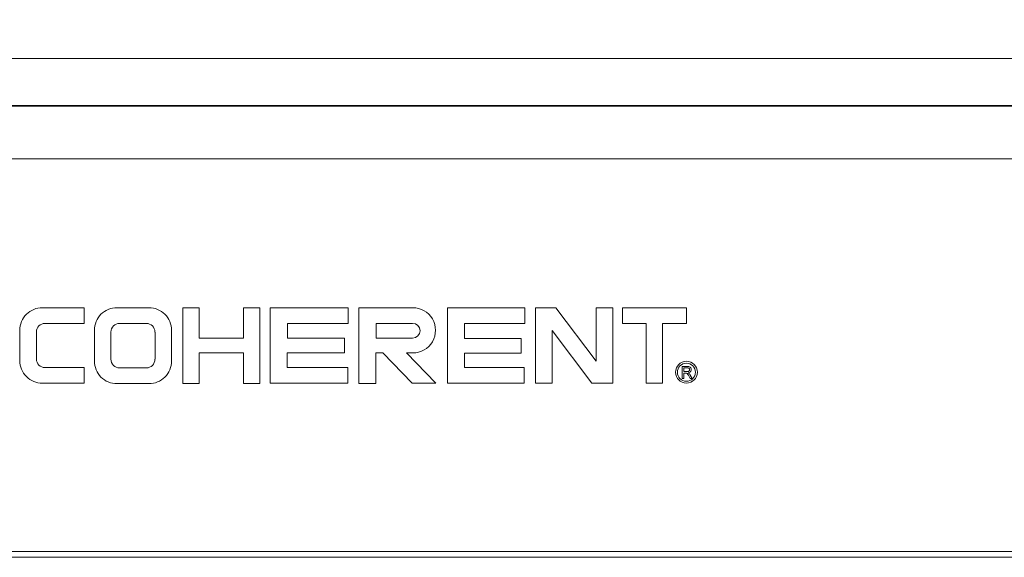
# Paper-space layout 'Sheet1' of a CAD drawing. Header units: millimetres. Extents: x 0 to 4318, y 0 to 2794.
# Tile 57 of 69: x 2445 to 2630, y 1443 to 1544. Entities that reach past the tile are written whole.
import ezdxf

# ---------------------------------------------------------------- set-up
doc = ezdxf.new("R2010")
doc.units = ezdxf.units.MM
doc.header["$LTSCALE"] = 5
doc.dimstyles.new('SLDDIMSTYLE4', dxfattribs={"dimtxt": 0, "dimasz": 23.8125, "dimexe": 0, "dimexo": 0.0625, "dimgap": 0, "dimtad": 0, "dimtih": 1, "dimtoh": 1, "dimdec": 0, "dimrnd": 1e-09, "dimzin": 0, "dimdsep": 46, "dimtxsty": 'Standard', "dimsah": 1, "dimcen": 0.09, "dimadec": 0, "dimazin": 0, "dimtfac": 23.8125, "dimtdec": 0, "dimtofl": 0, "dimtmove": 0, "dimatfit": 3, "dimfxl": 1, "dimfrac": 2, "dimtolj": 1, "dimtzin": 0, "dimarcsym": 0})

psp = doc.layouts.new('Sheet1')

# ---------------------------------------------------------------- linework, layer by layer
at = {"color": 7, "linetype": 'Continuous', "lineweight": 15}
for p, q in [((2782.14, 1536.39), (2286.52, 1536.39)), ((2447.12, 1536.39), (2447.12, 1536.41)), ((2452.27, 1536.41), (2452.27, 1536.39)), ((2611.09, 1536.39), (2611.09, 1536.41)), ((2782.14, 1527.53), (2382.09, 1527.53)), ((2782.14, 1527.41), (2382.09, 1527.41)), ((2782.14, 1517.49), (2382.09, 1517.49)), ((2457.24, 1489.48), (2449.39, 1489.48)), ((2457.24, 1486.54), (2457.24, 1489.48)), ((2469.43, 1489.48), (2463.41, 1489.48)), ((2475.8, 1489.48), (2475.8, 1475.2)), ((2478.91, 1489.48), (2475.8, 1489.48)), ((2478.91, 1483.76), (2478.91, 1489.48)), ((2487.21, 1489.48), (2487.21, 1483.76)), ((2490.31, 1489.48), (2487.21, 1489.48)), ((2490.31, 1475.2), (2490.31, 1489.48)), ((2506.95, 1489.48), (2492.27, 1489.48)), ((2492.27, 1489.48), (2492.27, 1475.27)), ((2506.95, 1486.54), (2506.95, 1489.48)), ((2508.97, 1489.48), (2508.97, 1475.2)), ((2519.07, 1489.48), (2508.97, 1489.48)), ((2525.64, 1489.48), (2525.64, 1475.27)), ((2540.16, 1489.48), (2525.64, 1489.48)), ((2540.16, 1486.54), (2540.16, 1489.48)), ((2546.02, 1489.48), (2542.21, 1489.48)), ((2542.21, 1489.48), (2542.21, 1475.27)), ((2553.64, 1479.4), (2546.02, 1489.48)), ((2553.64, 1489.48), (2553.64, 1479.4)), ((2556.74, 1489.48), (2553.64, 1489.48)), ((2556.74, 1475.27), (2556.74, 1489.48)), ((2558.58, 1489.48), (2558.58, 1486.54)), ((2570.6, 1489.48), (2558.58, 1489.48)), ((2570.6, 1486.54), (2570.6, 1489.48)), ((2449.87, 1486.54), (2457.24, 1486.54)), ((2468.94, 1486.54), (2463.9, 1486.54)), ((2495.52, 1486.54), (2506.95, 1486.54)), ((2495.52, 1483.76), (2495.52, 1486.54)), ((2519.07, 1486.54), (2512.21, 1486.54)), ((2512.21, 1486.54), (2512.21, 1483.76)), ((2528.84, 1483.67), (2528.84, 1486.54)), ((2528.84, 1486.54), (2540.16, 1486.54)), ((2558.58, 1486.54), (2563.05, 1486.54)), ((2563.05, 1486.54), (2563.05, 1475.27)), ((2566.11, 1486.54), (2570.6, 1486.54)), ((2566.11, 1475.27), (2566.11, 1486.54)), ((2445.14, 1485.23), (2445.14, 1479.52)), ((2448.24, 1479.84), (2448.24, 1484.91)), ((2459.17, 1485.23), (2459.17, 1479.44)), ((2462.27, 1484.91), (2462.27, 1479.79)), ((2470.58, 1479.79), (2470.58, 1484.91)), ((2473.68, 1479.44), (2473.68, 1485.23)), ((2545.31, 1475.27), (2545.31, 1485.17)), ((2545.31, 1485.17), (2552.79, 1475.27)), ((2487.21, 1483.76), (2478.91, 1483.76)), ((2506.27, 1483.76), (2495.52, 1483.76)), ((2506.27, 1480.99), (2506.27, 1483.76)), ((2512.21, 1483.76), (2519.07, 1483.76)), ((2539.5, 1483.67), (2528.84, 1483.67)), ((2539.5, 1480.91), (2539.5, 1483.67)), ((2478.91, 1480.99), (2487.21, 1480.99)), ((2478.91, 1475.2), (2478.91, 1480.99)), ((2487.21, 1480.99), (2487.21, 1475.2)), ((2495.43, 1480.99), (2506.27, 1480.99)), ((2495.43, 1478.21), (2495.43, 1480.99)), ((2512.12, 1480.99), (2513.48, 1480.99)), ((2512.12, 1475.2), (2512.12, 1480.99)), ((2513.48, 1480.99), (2518.98, 1475.27)), ((2517.93, 1480.99), (2519.07, 1480.99)), ((2523.43, 1475.27), (2517.93, 1480.99)), ((2528.84, 1480.91), (2539.5, 1480.91)), ((2528.84, 1478.21), (2528.84, 1480.91)), ((2457.24, 1478.21), (2449.87, 1478.21)), ((2457.24, 1475.27), (2457.24, 1478.21)), ((2463.9, 1478.15), (2468.94, 1478.15)), ((2506.87, 1478.21), (2495.43, 1478.21)), ((2506.87, 1475.27), (2506.87, 1478.21)), ((2540.07, 1478.21), (2528.84, 1478.21)), ((2540.07, 1475.27), (2540.07, 1478.21)), ((2569.78, 1476.18), (2569.78, 1478.43)), ((2569.78, 1478.43), (2570.75, 1478.43)), ((2570.09, 1478.17), (2570.09, 1477.45)), ((2570.76, 1478.17), (2570.09, 1478.17)), ((2570.09, 1477.45), (2570.7, 1477.45)), ((2570.42, 1477.19), (2570.09, 1477.19)), ((2570.09, 1477.19), (2570.09, 1476.18)), ((2449.39, 1475.27), (2457.24, 1475.27)), ((2492.27, 1475.27), (2506.87, 1475.27)), ((2518.98, 1475.27), (2523.43, 1475.27)), ((2525.64, 1475.27), (2540.07, 1475.27)), ((2542.21, 1475.27), (2545.31, 1475.27)), ((2552.79, 1475.27), (2556.74, 1475.27)), ((2563.05, 1475.27), (2566.11, 1475.27)), ((2570.09, 1476.18), (2569.78, 1476.18)), ((2571.33, 1476.18), (2571.05, 1476.66)), ((2571.32, 1476.8), (2571.69, 1476.18)), ((2571.69, 1476.18), (2571.33, 1476.18)), ((2463.41, 1475.2), (2469.43, 1475.2)), ((2475.8, 1475.2), (2478.91, 1475.2)), ((2487.21, 1475.2), (2490.31, 1475.2)), ((2508.97, 1475.2), (2512.12, 1475.2)), ((2382.09, 1443.62), (2782.14, 1443.62)), ((2382.09, 1442.51), (2782.14, 1442.51))]:
    psp.add_line(p, q, dxfattribs=at)
for radius in [2.06, 1.71]:
    psp.add_circle((2570.6, 1477.34), radius, dxfattribs=at)
for centre, radius, start, end in [((2449.38, 1485.24), 4.25, 89.9946, 180.0023), ((2463.41, 1485.24), 4.25, 90.0016, 180.0023), ((2469.43, 1485.24), 4.25, 359.9977, 89.9984), ((2519.12, 1485.23), 4.25, 269.402, 90.598), ((2449.88, 1484.91), 1.63, 90.0219, 179.9807), ((2463.9, 1484.91), 1.63, 89.9906, 180.012), ((2468.94, 1484.91), 1.63, 359.988, 90.0094), ((2519.07, 1485.15), 1.39, 270.0068, 89.9932), ((2449.38, 1479.52), 4.25, 179.9977, 270.0054), ((2449.88, 1479.84), 1.63, 180.0193, 269.9781), ((2463.41, 1479.44), 4.25, 179.9977, 269.9984), ((2463.9, 1479.79), 1.63, 179.988, 270.0094), ((2468.94, 1479.79), 1.63, 269.9906, 0.012), ((2469.43, 1479.44), 4.25, 270.0016, 0.0023)]:
    psp.add_arc(centre, radius, start, end, dxfattribs=at)
for points, knots in [([(2570.57, 1477.18), (2570.55, 1477.19), (2570.49, 1477.19), (2570.44, 1477.19), (2570.42, 1477.19)], [0, 0, 0, 0, 0.55983, 1, 1, 1, 1]), ([(2571.05, 1476.66), (2571, 1476.73), (2570.93, 1476.84), (2570.83, 1477), (2570.72, 1477.12), (2570.62, 1477.16), (2570.57, 1477.18)], [0, 0, 0, 0, 0.340578, 0.560873, 0.780487, 1, 1, 1, 1]), ([(2570.7, 1477.45), (2570.76, 1477.45), (2570.89, 1477.45), (2571.07, 1477.52), (2571.17, 1477.66), (2571.18, 1477.77), (2571.19, 1477.82)], [0, 0, 0, 0, 0.281625, 0.560126, 0.779728, 1, 1, 1, 1]), ([(2570.75, 1478.43), (2570.86, 1478.43), (2571.06, 1478.43), (2571.34, 1478.3), (2571.48, 1478.07), (2571.5, 1477.91), (2571.51, 1477.82)], [0, 0, 0, 0, 0.281827, 0.559245, 0.779479, 1, 1, 1, 1]), ([(2571.19, 1477.82), (2571.18, 1477.88), (2571.17, 1477.99), (2571.01, 1478.16), (2570.86, 1478.17), (2570.76, 1478.17)], [0, 0, 0, 0, 0.280411, 0.559973, 1, 1, 1, 1]), ([(2571.51, 1477.82), (2571.5, 1477.74), (2571.48, 1477.56), (2571.27, 1477.3), (2571.05, 1477.25), (2570.91, 1477.22)], [0, 0, 0, 0, 0.280433, 0.560458, 1, 1, 1, 1]), ([(2570.91, 1477.22), (2570.94, 1477.2), (2571.01, 1477.17), (2571.06, 1477.13), (2571.08, 1477.11)], [0, 0, 0, 0, 0.559783, 1, 1, 1, 1]), ([(2571.08, 1477.11), (2571.13, 1477.06), (2571.22, 1476.96), (2571.29, 1476.85), (2571.32, 1476.8)], [0, 0, 0, 0, 0.559912, 1, 1, 1, 1])]:
    psp.add_open_spline(points, degree=3, knots=knots, dxfattribs=at)

# ---------------------------------------------------------------- leaders
at = {"color": 7, "linetype": 'Continuous', "lineweight": 0}
psp.add_leader([(2347.52, 1535.62), (2445, 1800.41), (2470.4, 1800.41)], dimstyle='SLDDIMSTYLE4', dxfattribs=at)

doc.saveas('drawing.dxf')
